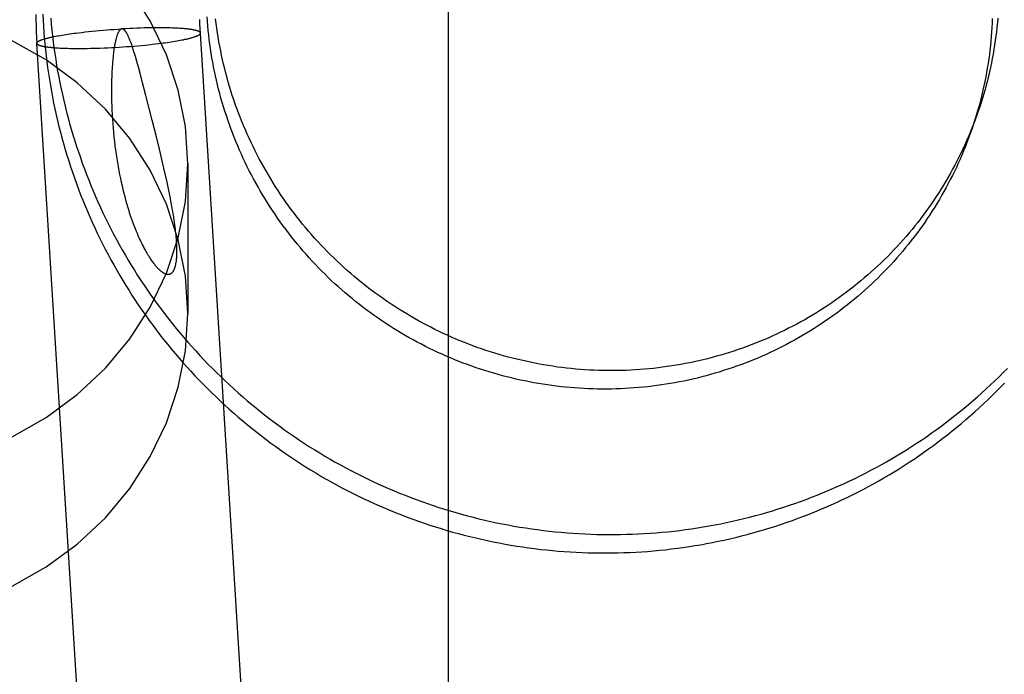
# Model space of a CAD drawing. Header units: inches. Extents: x 0 to 224, y 0 to 145.
# Tile 26 of 78: x 73.218 to 73.452, y 49.332 to 49.488. Entities that reach past the tile are written whole.
import ezdxf

# ---------------------------------------------------------------- set-up
doc = ezdxf.new("R2010")
doc.units = ezdxf.units.IN
doc.header["$LTSCALE"] = 12.302632
doc.header["$MEASUREMENT"] = 0
doc.linetypes.add('HIDDEN', pattern=[0.2, 0.1, -0.1])
doc.layers.add('DEFAULT_2', color=8, linetype='HIDDEN')

msp = doc.modelspace()

# ---------------------------------------------------------------- linework, layer by layer
at = {"layer": 'DEFAULT_2', "color": 8, "linetype": 'HIDDEN'}
for p, q in [((73.31969, 49.25389), (73.31969, 50.19358)), ((73.2258, 49.4842), (73.22618, 49.48427)), ((73.22618, 49.48427), (73.22656, 49.48435)), ((73.22656, 49.48435), (73.22697, 49.48442)), ((73.22697, 49.48442), (73.22738, 49.4845)), ((73.22738, 49.4845), (73.22781, 49.48457)), ((73.22781, 49.48457), (73.22825, 49.48464)), ((73.22825, 49.48464), (73.2287, 49.48471)), ((73.2287, 49.48471), (73.22917, 49.48478)), ((73.22917, 49.48478), (73.22964, 49.48485)), ((73.22964, 49.48485), (73.23013, 49.48492)), ((73.23013, 49.48492), (73.23063, 49.48499)), ((73.23063, 49.48499), (73.23114, 49.48505)), ((73.23114, 49.48505), (73.23165, 49.48512)), ((73.23165, 49.48512), (73.23245, 49.48521)), ((73.23245, 49.48521), (73.23326, 49.48531)), ((73.23326, 49.48531), (73.23409, 49.4854)), ((73.23409, 49.4854), (73.23493, 49.48548)), ((73.23493, 49.48548), (73.23579, 49.48556)), ((73.23579, 49.48556), (73.23666, 49.48564)), ((73.23666, 49.48564), (73.23753, 49.48572)), ((73.23753, 49.48572), (73.23842, 49.48579)), ((73.23842, 49.48579), (73.23931, 49.48586)), ((73.23931, 49.48586), (73.24021, 49.48592)), ((73.24021, 49.48592), (73.24111, 49.48598)), ((73.24111, 49.48598), (73.24201, 49.48603)), ((73.2429, 49.48608), (73.24201, 49.48603)), ((73.2438, 49.48612), (73.2429, 49.48608)), ((73.24469, 49.48616), (73.2438, 49.48612)), ((73.24557, 49.4862), (73.24469, 49.48616)), ((73.24644, 49.48623), (73.24557, 49.4862)), ((73.2473, 49.48625), (73.24644, 49.48623)), ((73.24815, 49.48627), (73.2473, 49.48625)), ((73.24898, 49.48628), (73.24815, 49.48627)), ((73.2498, 49.48629), (73.24898, 49.48628)), ((73.25059, 49.48629), (73.2498, 49.48629)), ((73.25111, 49.48629), (73.25059, 49.48629)), ((73.25163, 49.48629), (73.25111, 49.48629)), ((73.25213, 49.48629), (73.25163, 49.48629)), ((73.25262, 49.48628), (73.25213, 49.48629)), ((73.2531, 49.48627), (73.25262, 49.48628)), ((73.25357, 49.48626), (73.2531, 49.48627)), ((73.25403, 49.48624), (73.25357, 49.48626)), ((73.25447, 49.48622), (73.25403, 49.48624)), ((73.2549, 49.4862), (73.25447, 49.48622)), ((73.25532, 49.48618), (73.2549, 49.4862)), ((73.25573, 49.48616), (73.25532, 49.48618)), ((73.25612, 49.48613), (73.25573, 49.48616)), ((73.26067, 49.48495), (73.26069, 49.48505)), ((73.29376, 48.95339), (73.26069, 49.48505)), ((73.22178, 49.48273), (73.22176, 49.48263)), ((73.25484, 48.95097), (73.22176, 49.48263)), ((73.24134, 49.4817), (73.24224, 49.48176)), ((73.24224, 49.48176), (73.24313, 49.48182)), ((73.24313, 49.48182), (73.24403, 49.48188)), ((73.24403, 49.48188), (73.24491, 49.48196)), ((73.24491, 49.48196), (73.24579, 49.48203)), ((73.24579, 49.48203), (73.24666, 49.48211)), ((73.24666, 49.48211), (73.24752, 49.48219)), ((73.24752, 49.48219), (73.24836, 49.48228)), ((73.24836, 49.48228), (73.24919, 49.48237)), ((73.24919, 49.48237), (73.25, 49.48246)), ((73.25, 49.48246), (73.25079, 49.48256)), ((73.25079, 49.48256), (73.25131, 49.48262)), ((73.25131, 49.48262), (73.25182, 49.48269)), ((73.25182, 49.48269), (73.25232, 49.48275)), ((73.25232, 49.48275), (73.2528, 49.48282)), ((73.2528, 49.48282), (73.25328, 49.48289)), ((73.25328, 49.48289), (73.25374, 49.48296)), ((73.25374, 49.48296), (73.2542, 49.48303)), ((73.2542, 49.48303), (73.25464, 49.48311)), ((73.25464, 49.48311), (73.25507, 49.48318)), ((73.25507, 49.48318), (73.25548, 49.48325)), ((73.25548, 49.48325), (73.25588, 49.48333)), ((73.25588, 49.48333), (73.25627, 49.4834)), ((73.25627, 49.4834), (73.25664, 49.48347)), ((73.22613, 49.48155), (73.22652, 49.48153)), ((73.22652, 49.48153), (73.22692, 49.4815)), ((73.22692, 49.4815), (73.22733, 49.48148)), ((73.22733, 49.48148), (73.22776, 49.48146)), ((73.22776, 49.48146), (73.2282, 49.48144)), ((73.2282, 49.48144), (73.22865, 49.48143)), ((73.22865, 49.48143), (73.22911, 49.48141)), ((73.22911, 49.48141), (73.22959, 49.4814)), ((73.22959, 49.4814), (73.23007, 49.48139)), ((73.23007, 49.48139), (73.23057, 49.48139)), ((73.23057, 49.48139), (73.23107, 49.48138)), ((73.23107, 49.48138), (73.23159, 49.48138)), ((73.23159, 49.48138), (73.23212, 49.48138)), ((73.23212, 49.48138), (73.23292, 49.48138)), ((73.23292, 49.48138), (73.23374, 49.48139)), ((73.23374, 49.48139), (73.23458, 49.48141)), ((73.23458, 49.48141), (73.23515, 49.48142)), ((73.23515, 49.48142), (73.23601, 49.48145)), ((73.23601, 49.48145), (73.23688, 49.48148)), ((73.23688, 49.48148), (73.23776, 49.48151)), ((73.23776, 49.48151), (73.23865, 49.48155)), ((73.23865, 49.48155), (73.23954, 49.48159)), ((73.23954, 49.48159), (73.24044, 49.48164)), ((73.24044, 49.48164), (73.24134, 49.4817)), ((73.24522, 49.47946), (73.245, 49.4802)), ((73.24547, 49.47862), (73.24522, 49.47946)), ((73.24573, 49.4777), (73.24547, 49.47862)), ((73.24601, 49.47667), (73.24573, 49.4777)), ((73.24633, 49.47552), (73.24601, 49.47667)), ((73.24686, 49.4735), (73.24633, 49.47552)), ((73.24772, 49.47019), (73.24686, 49.4735)), ((73.24922, 49.4643), (73.24772, 49.47019)), ((73.25022, 49.46032), (73.24922, 49.4643)), ((73.25092, 49.45744), (73.25022, 49.46032)), ((73.25158, 49.45468), (73.25092, 49.45744)), ((73.252, 49.45292), (73.25158, 49.45468)), ((73.25769, 49.4539), (73.25769, 49.41833)), ((73.25239, 49.45121), (73.252, 49.45292)), ((73.25275, 49.44956), (73.25239, 49.45121)), ((73.25308, 49.44799), (73.25275, 49.44956))]:
    msp.add_line(p, q, dxfattribs=at)
for points in [[(73.25769, 49.4539), (73.25711, 49.4628), (73.25543, 49.47144), (73.25262, 49.47989), (73.24876, 49.48796), (73.24388, 49.49554), (73.23808, 49.50251), (73.23141, 49.50876), (73.224, 49.51422), (73.21594, 49.5188)], [(73.22153, 49.48949), (73.22154, 49.48811), (73.22158, 49.48673), (73.22163, 49.48535), (73.22169, 49.48397), (73.22176, 49.48263)], [(73.2232, 49.48955), (73.22327, 49.48813), (73.22335, 49.48671), (73.22344, 49.48529), (73.22356, 49.48387), (73.22368, 49.48246), (73.22382, 49.48104), (73.22398, 49.47963), (73.22415, 49.47822), (73.22434, 49.47681), (73.22454, 49.4754), (73.22476, 49.474), (73.22499, 49.47259), (73.22523, 49.47119), (73.2255, 49.46979), (73.22577, 49.4684), (73.22606, 49.46701), (73.22637, 49.46562), (73.22669, 49.46423), (73.22703, 49.46285), (73.22738, 49.46147), (73.22774, 49.4601), (73.22812, 49.45873), (73.22852, 49.45736), (73.22893, 49.456), (73.22935, 49.45464), (73.22979, 49.45329), (73.23024, 49.45194), (73.23071, 49.45059), (73.23119, 49.44926), (73.23168, 49.44792), (73.23219, 49.44659), (73.23272, 49.44527), (73.23325, 49.44395), (73.2338, 49.44264), (73.23437, 49.44134), (73.23495, 49.44004), (73.23554, 49.43874), (73.23615, 49.43746), (73.23677, 49.43618), (73.23741, 49.4349), (73.23805, 49.43363), (73.23872, 49.43237), (73.23939, 49.43112), (73.24008, 49.42987), (73.24078, 49.42864), (73.2415, 49.4274), (73.24222, 49.42618), (73.24296, 49.42497), (73.24372, 49.42376), (73.24448, 49.42256), (73.24526, 49.42137), (73.24606, 49.42018), (73.24686, 49.41901), (73.24768, 49.41784), (73.24851, 49.41669), (73.24935, 49.41554), (73.2502, 49.4144), (73.25107, 49.41327), (73.25194, 49.41215), (73.25283, 49.41103), (73.25374, 49.40993), (73.25465, 49.40884), (73.25557, 49.40776), (73.25651, 49.40668), (73.25746, 49.40562), (73.25842, 49.40457), (73.25939, 49.40352), (73.26037, 49.40249), (73.26136, 49.40147), (73.26236, 49.40046), (73.26337, 49.39946), (73.2644, 49.39847), (73.26543, 49.39749), (73.26648, 49.39652), (73.26753, 49.39557), (73.2686, 49.39462), (73.26967, 49.39369), (73.27076, 49.39277), (73.27185, 49.39185), (73.27296, 49.39096), (73.27407, 49.39007), (73.27519, 49.38919), (73.27633, 49.38833), (73.27747, 49.38748), (73.27862, 49.38664), (73.27978, 49.38581), (73.28094, 49.385), (73.28212, 49.3842), (73.28331, 49.38341), (73.2845, 49.38263), (73.2857, 49.38186), (73.28691, 49.38111), (73.28813, 49.38038), (73.28935, 49.37965), (73.29058, 49.37894), (73.29182, 49.37824), (73.29307, 49.37755), (73.29432, 49.37688), (73.29559, 49.37622), (73.29685, 49.37558), (73.29813, 49.37494), (73.29941, 49.37432), (73.3007, 49.37372), (73.30199, 49.37313), (73.30329, 49.37255), (73.3046, 49.37199), (73.30591, 49.37144), (73.30723, 49.3709), (73.30855, 49.37038), (73.30988, 49.36987), (73.31122, 49.36938), (73.31256, 49.3689), (73.3139, 49.36844), (73.31525, 49.36799), (73.3166, 49.36755), (73.31796, 49.36713), (73.31932, 49.36672), (73.32069, 49.36633), (73.32206, 49.36595), (73.32343, 49.36559), (73.32481, 49.36524), (73.32619, 49.36491), (73.32758, 49.36459), (73.32897, 49.36428), (73.33036, 49.36399), (73.33175, 49.36372), (73.33315, 49.36346), (73.33455, 49.36321), (73.33595, 49.36298), (73.33735, 49.36277), (73.33876, 49.36257), (73.34017, 49.36238), (73.34158, 49.36221), (73.34299, 49.36206), (73.3444, 49.36192), (73.34581, 49.36179), (73.34723, 49.36168), (73.34864, 49.36159), (73.35006, 49.36151), (73.35148, 49.36145), (73.3529, 49.3614), (73.35431, 49.36136), (73.35573, 49.36134), (73.35715, 49.36134), (73.35857, 49.36135), (73.35999, 49.36138), (73.3614, 49.36142), (73.36282, 49.36147), (73.36424, 49.36155), (73.36565, 49.36163), (73.36706, 49.36173), (73.36848, 49.36185), (73.36989, 49.36198), (73.3713, 49.36213), (73.3727, 49.36229), (73.37411, 49.36247), (73.37551, 49.36266), (73.37691, 49.36287), (73.37831, 49.36309), (73.37971, 49.36332), (73.3811, 49.36358), (73.38249, 49.36384), (73.38388, 49.36412)], [(73.27282, 49.4513), (73.27232, 49.45228), (73.27183, 49.45325), (73.27135, 49.45424), (73.27089, 49.45523), (73.27043, 49.45622), (73.26999, 49.45722), (73.26956, 49.45823), (73.26914, 49.45924), (73.26873, 49.46025), (73.26833, 49.46127), (73.26794, 49.4623), (73.26757, 49.46332), (73.26721, 49.46436), (73.26686, 49.46539), (73.26652, 49.46643), (73.2662, 49.46748), (73.26588, 49.46852), (73.26558, 49.46958), (73.26529, 49.47063), (73.26502, 49.47169), (73.26475, 49.47275), (73.2645, 49.47381), (73.26426, 49.47488), (73.26403, 49.47595), (73.26382, 49.47702), (73.26362, 49.4781), (73.26343, 49.47918), (73.26325, 49.48025), (73.26309, 49.48133), (73.26293, 49.48242), (73.26279, 49.4835), (73.26267, 49.48459), (73.26255, 49.48568), (73.26245, 49.48676), (73.26236, 49.48785), (73.26228, 49.48894)], [(73.2251, 49.48861), (73.22522, 49.48719), (73.22536, 49.48578), (73.22551, 49.48437), (73.22567, 49.48297), (73.22586, 49.48156), (73.22605, 49.48016), (73.22627, 49.47876), (73.22649, 49.47736), (73.22673, 49.47596), (73.22699, 49.47456), (73.22726, 49.47317), (73.22755, 49.47178), (73.22785, 49.4704), (73.22817, 49.46902), (73.2285, 49.46764), (73.22884, 49.46626), (73.2292, 49.46489), (73.22958, 49.46352), (73.22997, 49.46216), (73.23037, 49.4608), (73.23079, 49.45944), (73.23122, 49.45809), (73.23167, 49.45675), (73.23213, 49.45541), (73.2326, 49.45407), (73.23309, 49.45274), (73.23359, 49.45141), (73.23411, 49.45009), (73.23464, 49.44877), (73.23519, 49.44747), (73.23575, 49.44616), (73.23632, 49.44486), (73.23691, 49.44357), (73.23751, 49.44229), (73.23812, 49.44101), (73.23875, 49.43973), (73.23939, 49.43847), (73.24005, 49.43721), (73.24072, 49.43596), (73.2414, 49.43471), (73.24209, 49.43348), (73.2428, 49.43224), (73.24352, 49.43102), (73.24425, 49.42981), (73.245, 49.4286), (73.24576, 49.4274), (73.24653, 49.42621), (73.24732, 49.42503), (73.24811, 49.42385), (73.24892, 49.42269), (73.24975, 49.42153), (73.25058, 49.42038), (73.25143, 49.41924), (73.25228, 49.41811), (73.25315, 49.41699), (73.25404, 49.41588), (73.25493, 49.41477), (73.25584, 49.41368), (73.25675, 49.4126), (73.25768, 49.41152), (73.25862, 49.41046), (73.25957, 49.4094), (73.26054, 49.40836), (73.26151, 49.40733), (73.26249, 49.4063), (73.26349, 49.40529), (73.26449, 49.40429), (73.26551, 49.4033), (73.26654, 49.40232), (73.26757, 49.40135), (73.26862, 49.40039), (73.26968, 49.39944), (73.27075, 49.3985), (73.27182, 49.39758), (73.27291, 49.39666), (73.27401, 49.39576), (73.27511, 49.39487), (73.27623, 49.39399), (73.27735, 49.39313), (73.27849, 49.39227), (73.27963, 49.39143), (73.28078, 49.3906), (73.28194, 49.38978), (73.28311, 49.38898), (73.28429, 49.38818), (73.28547, 49.3874), (73.28667, 49.38663), (73.28787, 49.38588), (73.28908, 49.38514), (73.29029, 49.38441), (73.29152, 49.38369), (73.29275, 49.38298), (73.29399, 49.38229), (73.29524, 49.38162), (73.29649, 49.38095), (73.29775, 49.3803), (73.29902, 49.37966), (73.30029, 49.37904), (73.30158, 49.37843), (73.30286, 49.37783), (73.30416, 49.37725), (73.30546, 49.37668), (73.30676, 49.37613), (73.30807, 49.37558), (73.30939, 49.37506), (73.31071, 49.37454), (73.31204, 49.37404), (73.31337, 49.37356), (73.31471, 49.37309), (73.31605, 49.37263), (73.3174, 49.37219), (73.31875, 49.37176), (73.3201, 49.37134), (73.32146, 49.37094), (73.32283, 49.37056), (73.3242, 49.37019), (73.32557, 49.36983), (73.32694, 49.36949), (73.32832, 49.36916), (73.3297, 49.36885), (73.33109, 49.36855), (73.33248, 49.36827), (73.33387, 49.368), (73.33526, 49.36775), (73.33666, 49.36751), (73.33806, 49.36729), (73.33946, 49.36708), (73.34086, 49.36689), (73.34226, 49.36671), (73.34367, 49.36654), (73.34508, 49.36639), (73.34649, 49.36626), (73.3479, 49.36614), (73.34931, 49.36604), (73.35072, 49.36595), (73.35213, 49.36587), (73.35355, 49.36581), (73.35496, 49.36577), (73.35637, 49.36574), (73.35779, 49.36573), (73.3592, 49.36573), (73.36061, 49.36574), (73.36203, 49.36578), (73.36344, 49.36582), (73.36485, 49.36588), (73.36626, 49.36596), (73.36767, 49.36605), (73.36908, 49.36616), (73.37049, 49.36628), (73.3719, 49.36641), (73.3733, 49.36656), (73.3747, 49.36673), (73.3761, 49.36691), (73.3775, 49.36711), (73.3789, 49.36732), (73.38029, 49.36754), (73.38168, 49.36778), (73.38307, 49.36804), (73.38446, 49.36831), (73.38584, 49.36859), (73.38722, 49.36889), (73.38859, 49.36921), (73.38996, 49.36953), (73.39133, 49.36988), (73.39269, 49.37023), (73.39405, 49.37061), (73.39541, 49.37099), (73.39676, 49.37139), (73.39811, 49.37181), (73.39945, 49.37224), (73.40079, 49.37268), (73.40212, 49.37314), (73.40345, 49.37361), (73.40477, 49.3741), (73.40608, 49.3746), (73.4074, 49.37511), (73.4087, 49.37564), (73.41, 49.37618), (73.41129, 49.37674), (73.41258, 49.37731), (73.41386, 49.37789), (73.41513, 49.37849), (73.4164, 49.3791), (73.41766, 49.37972), (73.41892, 49.38036), (73.42016, 49.38101), (73.4214, 49.38167), (73.42264, 49.38235), (73.42386, 49.38304), (73.42508, 49.38374), (73.42629, 49.38445), (73.42749, 49.38518), (73.42868, 49.38592), (73.42987, 49.38668), (73.43105, 49.38744), (73.43222, 49.38822), (73.43338, 49.38901)], [(73.26069, 49.48505), (73.26063, 49.4861), (73.26058, 49.48718), (73.26055, 49.48826)], [(73.27419, 49.45608), (73.27369, 49.45705), (73.27321, 49.45804), (73.27273, 49.45903), (73.27227, 49.46002), (73.27182, 49.46102), (73.27138, 49.46202), (73.27095, 49.46303), (73.27053, 49.46404), (73.27013, 49.46506), (73.26974, 49.46609), (73.26936, 49.46711), (73.26899, 49.46815), (73.26863, 49.46918), (73.26828, 49.47022), (73.26795, 49.47127), (73.26763, 49.47231), (73.26732, 49.47337), (73.26703, 49.47442), (73.26674, 49.47548), (73.26647, 49.47654), (73.26621, 49.47761), (73.26596, 49.47867), (73.26573, 49.47974), (73.26551, 49.48082), (73.2653, 49.48189), (73.2651, 49.48297), (73.26492, 49.48405), (73.26474, 49.48513), (73.26458, 49.48622), (73.26444, 49.4873), (73.2643, 49.48839)], [(73.44906, 49.48851), (73.44902, 49.48744), (73.44896, 49.48636), (73.44889, 49.48528), (73.44881, 49.48421), (73.44871, 49.48313), (73.4486, 49.48206), (73.44848, 49.48099), (73.44835, 49.47992), (73.4482, 49.47885), (73.44804, 49.47778), (73.44787, 49.47672), (73.44769, 49.47565), (73.44749, 49.47459), (73.44728, 49.47354), (73.44706, 49.47248), (73.44683, 49.47143), (73.44658, 49.47038), (73.44632, 49.46933), (73.44605, 49.46829), (73.44576, 49.46725), (73.44547, 49.46621), (73.44516, 49.46518), (73.44484, 49.46415), (73.4445, 49.46313), (73.44416, 49.46211), (73.44381, 49.46111)], [(73.45038, 49.48859), (73.45028, 49.48752), (73.45017, 49.48645), (73.45005, 49.48537), (73.44992, 49.4843), (73.44977, 49.48324), (73.44961, 49.48217), (73.44944, 49.4811), (73.44926, 49.48004), (73.44906, 49.47898), (73.44885, 49.47792), (73.44863, 49.47687), (73.44839, 49.47582), (73.44815, 49.47477), (73.44789, 49.47372), (73.44762, 49.47268), (73.44733, 49.47164), (73.44704, 49.4706), (73.44673, 49.46957), (73.44641, 49.46854), (73.44607, 49.46751), (73.44573, 49.46649), (73.44538, 49.46549)], [(73.22178, 49.48273), (73.22179, 49.48276), (73.22181, 49.4828), (73.22183, 49.48283), (73.22186, 49.48287), (73.22189, 49.4829), (73.22193, 49.48294), (73.22197, 49.48297), (73.22202, 49.48301), (73.22207, 49.48304), (73.22213, 49.48308), (73.22219, 49.48311), (73.22225, 49.48315), (73.22232, 49.48319), (73.22239, 49.48322), (73.22247, 49.48326), (73.22255, 49.4833), (73.22264, 49.48333), (73.22273, 49.48337), (73.22283, 49.48341), (73.22293, 49.48345), (73.22303, 49.48348), (73.22314, 49.48352), (73.22326, 49.48356), (73.22337, 49.4836), (73.22349, 49.48363), (73.22362, 49.48367), (73.22375, 49.48371), (73.22388, 49.48375), (73.22402, 49.48378), (73.22416, 49.48382), (73.22431, 49.48386), (73.22446, 49.4839), (73.22462, 49.48394), (73.22477, 49.48397), (73.22494, 49.48401), (73.2251, 49.48405), (73.22527, 49.48409), (73.22545, 49.48412), (73.22562, 49.48416), (73.2258, 49.4842)], [(73.24201, 49.48603), (73.24199, 49.48603), (73.24197, 49.48603), (73.24195, 49.48602), (73.24193, 49.48602), (73.24191, 49.48602), (73.24189, 49.48601), (73.24187, 49.486), (73.24185, 49.486), (73.24183, 49.48599), (73.24181, 49.48598), (73.24179, 49.48597), (73.24176, 49.48596), (73.24174, 49.48595), (73.24172, 49.48593), (73.2417, 49.48592), (73.24167, 49.4859), (73.24165, 49.48588), (73.24163, 49.48587), (73.2416, 49.48584), (73.24158, 49.48582), (73.24155, 49.4858), (73.24152, 49.48577), (73.2415, 49.48574), (73.24147, 49.4857), (73.24144, 49.48567), (73.24141, 49.48563), (73.24138, 49.48559), (73.24134, 49.48554), (73.24131, 49.48549), (73.24128, 49.48544), (73.24125, 49.48538), (73.24121, 49.48532), (73.24118, 49.48525), (73.24114, 49.48518), (73.24111, 49.48511), (73.24107, 49.48503), (73.24103, 49.48494), (73.24099, 49.48485), (73.24095, 49.48476), (73.24092, 49.48465), (73.24088, 49.48454), (73.24083, 49.48442), (73.24079, 49.4843), (73.24075, 49.48416), (73.24071, 49.48402), (73.24066, 49.48386), (73.24062, 49.4837), (73.24058, 49.48353), (73.24053, 49.48336), (73.24049, 49.48317), (73.24045, 49.48297), (73.2404, 49.48276), (73.24036, 49.48254), (73.24031, 49.4823), (73.24027, 49.48205), (73.24022, 49.48178), (73.24018, 49.4815), (73.24013, 49.48121), (73.24008, 49.48089), (73.24004, 49.48056), (73.23999, 49.48021), (73.23995, 49.47983), (73.23991, 49.47944), (73.23986, 49.47901), (73.23982, 49.47856), (73.23978, 49.47809), (73.23974, 49.47759), (73.2397, 49.47707), (73.23967, 49.47652), (73.23964, 49.47594), (73.23961, 49.47532), (73.23958, 49.47467), (73.23956, 49.47397), (73.23954, 49.47322), (73.23953, 49.47242), (73.23953, 49.47158), (73.23953, 49.47069), (73.23954, 49.46975), (73.23956, 49.46876), (73.2396, 49.46774), (73.23964, 49.4667), (73.23969, 49.46563), (73.23976, 49.46456), (73.23983, 49.46349), (73.23992, 49.46242), (73.24002, 49.46136), (73.24012, 49.46031), (73.24024, 49.45927), (73.24036, 49.45824), (73.24049, 49.45721), (73.24064, 49.4562), (73.24079, 49.45521), (73.24094, 49.45423), (73.24111, 49.45326), (73.24128, 49.4523), (73.24146, 49.45137), (73.24165, 49.45045), (73.24185, 49.44955), (73.24204, 49.44866), (73.24225, 49.4478), (73.24246, 49.44696), (73.24267, 49.44613), (73.24289, 49.44533), (73.24311, 49.44455), (73.24333, 49.4438), (73.24355, 49.44306), (73.24378, 49.44235), (73.24401, 49.44165), (73.24424, 49.44098), (73.24447, 49.44033), (73.2447, 49.4397), (73.24493, 49.4391)], [(73.245, 49.4802), (73.24489, 49.48054), (73.24479, 49.48086), (73.2447, 49.48116), (73.2446, 49.48145), (73.24452, 49.48172), (73.24443, 49.48197), (73.24435, 49.48221), (73.24427, 49.48244), (73.24419, 49.48265), (73.24412, 49.48285), (73.24405, 49.48304), (73.24398, 49.48322), (73.24391, 49.48339), (73.24384, 49.48356), (73.24378, 49.48371), (73.24372, 49.48386), (73.24365, 49.48401), (73.24359, 49.48414), (73.24353, 49.48427), (73.24348, 49.4844), (73.24342, 49.48451), (73.24336, 49.48462), (73.24331, 49.48473), (73.24326, 49.48483), (73.24321, 49.48492), (73.24316, 49.485), (73.24311, 49.48509), (73.24306, 49.48516), (73.24302, 49.48524), (73.24297, 49.4853), (73.24293, 49.48537), (73.24289, 49.48542), (73.24285, 49.48548), (73.24281, 49.48553), (73.24277, 49.48558), (73.24273, 49.48562), (73.24269, 49.48566), (73.24266, 49.4857), (73.24262, 49.48574), (73.24259, 49.48577), (73.24256, 49.4858), (73.24252, 49.48582), (73.24249, 49.48585), (73.24246, 49.48587), (73.24244, 49.48589), (73.24241, 49.48591), (73.24238, 49.48593), (73.24236, 49.48594), (73.24233, 49.48595), (73.24231, 49.48597), (73.24228, 49.48598), (73.24226, 49.48599), (73.24224, 49.486), (73.24221, 49.486), (73.24219, 49.48601), (73.24217, 49.48602), (73.24215, 49.48602), (73.24213, 49.48602), (73.24211, 49.48603), (73.24209, 49.48603), (73.24207, 49.48603), (73.24205, 49.48603), (73.24203, 49.48603), (73.24201, 49.48603)], [(73.26069, 49.48505), (73.26068, 49.48508), (73.26067, 49.48511), (73.26066, 49.48514), (73.26064, 49.48518), (73.26062, 49.48521), (73.26059, 49.48524), (73.26056, 49.48527), (73.26052, 49.4853), (73.26048, 49.48533), (73.26044, 49.48536), (73.26039, 49.48539), (73.26033, 49.48542), (73.26027, 49.48545), (73.26021, 49.48548), (73.26014, 49.4855), (73.26007, 49.48553), (73.25999, 49.48556), (73.25991, 49.48559), (73.25983, 49.48561), (73.25973, 49.48564), (73.25964, 49.48566), (73.25954, 49.48569), (73.25944, 49.48571), (73.25933, 49.48574), (73.25922, 49.48576), (73.2591, 49.48578), (73.25898, 49.48581), (73.25886, 49.48583), (73.25873, 49.48585), (73.25859, 49.48587), (73.25846, 49.48589), (73.25832, 49.48591), (73.25817, 49.48593), (73.25802, 49.48595), (73.25787, 49.48597), (73.25771, 49.48599), (73.25755, 49.48601), (73.25738, 49.48603), (73.25721, 49.48604), (73.25704, 49.48606), (73.25687, 49.48608), (73.25669, 49.48609), (73.2565, 49.48611), (73.25612, 49.48613)], [(73.25664, 49.48347), (73.25682, 49.48351), (73.257, 49.48355), (73.25717, 49.48359), (73.25734, 49.48362), (73.25751, 49.48366), (73.25767, 49.4837), (73.25783, 49.48374), (73.25798, 49.48378), (73.25814, 49.48381), (73.25828, 49.48385), (73.25842, 49.48389), (73.25856, 49.48393), (73.2587, 49.48397), (73.25883, 49.484), (73.25895, 49.48404), (73.25907, 49.48408), (73.25919, 49.48412), (73.2593, 49.48415), (73.25941, 49.48419), (73.25952, 49.48423), (73.25962, 49.48427), (73.25971, 49.4843), (73.2598, 49.48434), (73.25989, 49.48438), (73.25997, 49.48441), (73.26005, 49.48445), (73.26013, 49.48449), (73.26019, 49.48452), (73.26026, 49.48456), (73.26032, 49.4846), (73.26038, 49.48463), (73.26043, 49.48467), (73.26047, 49.4847), (73.26051, 49.48474), (73.26055, 49.48477), (73.26058, 49.48481), (73.26061, 49.48484), (73.26064, 49.48488), (73.26066, 49.48491), (73.26067, 49.48495)], [(73.25769, 49.41833), (73.25711, 49.42723), (73.25543, 49.43587), (73.25262, 49.44432), (73.24876, 49.45239), (73.24388, 49.45997), (73.23808, 49.46694), (73.23141, 49.47319), (73.224, 49.47865), (73.21594, 49.48323)], [(73.22176, 49.48263), (73.22176, 49.4826), (73.22177, 49.48256), (73.22179, 49.48253), (73.2218, 49.4825), (73.22183, 49.48247), (73.22185, 49.48244), (73.22189, 49.4824), (73.22192, 49.48237), (73.22196, 49.48234), (73.22201, 49.48231), (73.22206, 49.48228), (73.22211, 49.48226), (73.22217, 49.48223), (73.22224, 49.4822), (73.2223, 49.48217), (73.22238, 49.48214), (73.22245, 49.48212), (73.22253, 49.48209), (73.22262, 49.48206), (73.22271, 49.48204), (73.22281, 49.48201), (73.2229, 49.48199), (73.22301, 49.48196), (73.22312, 49.48194), (73.22323, 49.48191), (73.22334, 49.48189), (73.22346, 49.48187), (73.22359, 49.48184), (73.22372, 49.48182), (73.22385, 49.4818), (73.22399, 49.48178), (73.22413, 49.48176), (73.22428, 49.48174), (73.22443, 49.48172), (73.22458, 49.4817), (73.22474, 49.48168), (73.2249, 49.48166), (73.22506, 49.48165), (73.22523, 49.48163), (73.2254, 49.48161), (73.22558, 49.4816), (73.22576, 49.48158), (73.22613, 49.48155)], [(73.44538, 49.46549), (73.44498, 49.46441), (73.4446, 49.4634), (73.44421, 49.4624), (73.4438, 49.4614), (73.44338, 49.4604), (73.44295, 49.45941), (73.44251, 49.45843), (73.44206, 49.45745), (73.44159, 49.45647), (73.44112, 49.4555), (73.44063, 49.45454), (73.44013, 49.45358), (73.43962, 49.45263), (73.4391, 49.45169), (73.43856, 49.45075), (73.43802, 49.44982), (73.43746, 49.44889), (73.4369, 49.44797), (73.43632, 49.44706), (73.43573, 49.44615), (73.43513, 49.44525), (73.43452, 49.44436), (73.4339, 49.44348), (73.43327, 49.4426), (73.43263, 49.44173), (73.43198, 49.44087), (73.43132, 49.44001), (73.43065, 49.43917), (73.42997, 49.43833), (73.42928, 49.4375), (73.42857, 49.43667), (73.42786, 49.43586), (73.42714, 49.43506), (73.42641, 49.43426), (73.42567, 49.43347), (73.42492, 49.43269), (73.42417, 49.43192), (73.4234, 49.43116), (73.42262, 49.4304), (73.42184, 49.42966), (73.42104, 49.42893), (73.42024, 49.4282), (73.41943, 49.42748), (73.41861, 49.42678), (73.41778, 49.42608), (73.41694, 49.42539), (73.4161, 49.42472), (73.41525, 49.42405), (73.41439, 49.42339), (73.41352, 49.42275), (73.41264, 49.42211), (73.41176, 49.42148), (73.41087, 49.42087), (73.40997, 49.42026), (73.40906, 49.41967), (73.40815, 49.41908), (73.40723, 49.41851), (73.40631, 49.41795), (73.40537, 49.41739), (73.40443, 49.41685), (73.40349, 49.41632), (73.40254, 49.4158), (73.40158, 49.4153), (73.40061, 49.4148), (73.39964, 49.41431), (73.39867, 49.41384), (73.39769, 49.41338), (73.3967, 49.41293), (73.39571, 49.41249), (73.39471, 49.41206), (73.39371, 49.41164), (73.3927, 49.41124), (73.39169, 49.41084), (73.39067, 49.41046), (73.38965, 49.41009), (73.38862, 49.40974), (73.38759, 49.40939), (73.38656, 49.40906), (73.38552, 49.40874), (73.38448, 49.40843), (73.38343, 49.40813), (73.38238, 49.40785), (73.38133, 49.40757), (73.38027, 49.40731), (73.37921, 49.40706), (73.37815, 49.40683), (73.37709, 49.40661), (73.37602, 49.4064), (73.37495, 49.4062), (73.37387, 49.40601), (73.3728, 49.40584), (73.37172, 49.40568), (73.37064, 49.40553), (73.36956, 49.40539), (73.36848, 49.40527), (73.3674, 49.40516), (73.36631, 49.40506), (73.36523, 49.40497), (73.36414, 49.4049), (73.36305, 49.40484), (73.36196, 49.40479), (73.36087, 49.40476), (73.35978, 49.40474), (73.35869, 49.40473), (73.3576, 49.40473), (73.35651, 49.40474), (73.35542, 49.40477), (73.35433, 49.40481), (73.35324, 49.40487), (73.35215, 49.40493), (73.35106, 49.40501), (73.34997, 49.4051), (73.34888, 49.40521), (73.3478, 49.40532), (73.34671, 49.40545), (73.34563, 49.40559), (73.34455, 49.40575), (73.34347, 49.40591), (73.34239, 49.40609), (73.34132, 49.40629), (73.34024, 49.40649), (73.33917, 49.40671), (73.3381, 49.40694), (73.33704, 49.40718), (73.33597, 49.40743), (73.33491, 49.4077), (73.33386, 49.40797), (73.3328, 49.40826), (73.33175, 49.40857), (73.3307, 49.40888), (73.32966, 49.40921), (73.32862, 49.40955), (73.32758, 49.4099), (73.32655, 49.41026), (73.32552, 49.41064), (73.3245, 49.41102), (73.32348, 49.41142), (73.32246, 49.41183), (73.32145, 49.41225), (73.32045, 49.41269), (73.31945, 49.41313), (73.31845, 49.41359), (73.31746, 49.41406), (73.31648, 49.41454), (73.3155, 49.41503), (73.31453, 49.41553), (73.31356, 49.41604), (73.3126, 49.41657), (73.31164, 49.4171), (73.31069, 49.41765), (73.30975, 49.41821), (73.30881, 49.41878), (73.30788, 49.41936), (73.30696, 49.41995), (73.30605, 49.42055), (73.30514, 49.42116), (73.30423, 49.42178), (73.30334, 49.42241), (73.30245, 49.42306), (73.30157, 49.42371), (73.3007, 49.42437), (73.29983, 49.42504), (73.29897, 49.42573), (73.29813, 49.42642), (73.29728, 49.42712), (73.29645, 49.42783), (73.29563, 49.42856), (73.29481, 49.42929), (73.294, 49.43003), (73.2932, 49.43078), (73.29241, 49.43154), (73.29163, 49.4323), (73.29085, 49.43308), (73.29009, 49.43387), (73.28933, 49.43466), (73.28859, 49.43547), (73.28785, 49.43628), (73.28712, 49.4371), (73.28641, 49.43793), (73.2857, 49.43876), (73.285, 49.43961), (73.28431, 49.44046), (73.28363, 49.44132), (73.28296, 49.44219), (73.28231, 49.44307), (73.28166, 49.44395), (73.28102, 49.44484), (73.28039, 49.44574), (73.27977, 49.44665), (73.27917, 49.44756), (73.27857, 49.44848), (73.27799, 49.44941), (73.27741, 49.45034), (73.27685, 49.45128), (73.27629, 49.45223), (73.27575, 49.45318), (73.27522, 49.45414), (73.2747, 49.45511), (73.27419, 49.45608)], [(73.44381, 49.46111), (73.44342, 49.46003), (73.44303, 49.45902), (73.44264, 49.45802), (73.44223, 49.45702), (73.44182, 49.45603), (73.44139, 49.45504), (73.44095, 49.45406), (73.4405, 49.45308), (73.44003, 49.45211), (73.43956, 49.45114), (73.43907, 49.45018), (73.43857, 49.44922), (73.43806, 49.44827), (73.43754, 49.44733), (73.43701, 49.44639), (73.43647, 49.44546), (73.43591, 49.44454), (73.43535, 49.44362), (73.43477, 49.44271), (73.43419, 49.4418), (73.43359, 49.4409), (73.43298, 49.44001), (73.43236, 49.43913), (73.43174, 49.43826), (73.4311, 49.43739), (73.43045, 49.43653), (73.42979, 49.43567), (73.42912, 49.43483), (73.42844, 49.43399), (73.42775, 49.43316), (73.42705, 49.43234), (73.42634, 49.43153), (73.42562, 49.43072), (73.42489, 49.42993), (73.42416, 49.42914), (73.42341, 49.42836), (73.42265, 49.42759), (73.42189, 49.42683), (73.42111, 49.42608), (73.42033, 49.42533), (73.41954, 49.4246), (73.41874, 49.42387), (73.41793, 49.42316), (73.41711, 49.42245), (73.41629, 49.42176), (73.41545, 49.42107), (73.41461, 49.42039), (73.41376, 49.41973), (73.4129, 49.41907), (73.41204, 49.41842), (73.41116, 49.41779), (73.41028, 49.41716), (73.40939, 49.41655), (73.4085, 49.41594), (73.4076, 49.41535), (73.40669, 49.41476), (73.40577, 49.41419), (73.40485, 49.41362), (73.40392, 49.41307), (73.40298, 49.41253), (73.40204, 49.412), (73.40109, 49.41148), (73.40013, 49.41097), (73.39917, 49.41048), (73.3982, 49.40999), (73.39723, 49.40951), (73.39625, 49.40905), (73.39526, 49.4086), (73.39428, 49.40816), (73.39328, 49.40773), (73.39228, 49.40731), (73.39128, 49.40691), (73.39027, 49.40651), (73.38925, 49.40613), (73.38823, 49.40576), (73.38721, 49.4054), (73.38618, 49.40506), (73.38515, 49.40472), (73.38411, 49.4044), (73.38307, 49.40409), (73.38203, 49.40379), (73.38098, 49.4035), (73.37993, 49.40323), (73.37888, 49.40297), (73.37782, 49.40272), (73.37676, 49.40248), (73.3757, 49.40226), (73.37464, 49.40204), (73.37357, 49.40184), (73.3725, 49.40166), (73.37143, 49.40148), (73.37035, 49.40132), (73.36928, 49.40117), (73.3682, 49.40103), (73.36712, 49.4009), (73.36604, 49.40079), (73.36495, 49.40069), (73.36387, 49.4006), (73.36279, 49.40053), (73.3617, 49.40046), (73.36061, 49.40041), (73.35952, 49.40038), (73.35844, 49.40035), (73.35735, 49.40034), (73.35626, 49.40034), (73.35517, 49.40035), (73.35408, 49.40038), (73.35299, 49.40042), (73.35191, 49.40047), (73.35082, 49.40053), (73.34973, 49.40061), (73.34865, 49.40069), (73.34756, 49.40079), (73.34648, 49.40091), (73.3454, 49.40103), (73.34431, 49.40117), (73.34323, 49.40132), (73.34216, 49.40149), (73.34108, 49.40166), (73.34001, 49.40185), (73.33893, 49.40205), (73.33786, 49.40227), (73.3368, 49.40249), (73.33573, 49.40273), (73.33467, 49.40298), (73.33361, 49.40324), (73.33255, 49.40352), (73.3315, 49.4038), (73.33045, 49.4041), (73.32941, 49.40441), (73.32836, 49.40473), (73.32732, 49.40507), (73.32629, 49.40542), (73.32526, 49.40578), (73.32423, 49.40615), (73.32321, 49.40653), (73.32219, 49.40692), (73.32117, 49.40733), (73.32017, 49.40775), (73.31916, 49.40818), (73.31816, 49.40862), (73.31717, 49.40907), (73.31618, 49.40954), (73.31519, 49.41001), (73.31421, 49.4105), (73.31324, 49.411), (73.31227, 49.4115), (73.31131, 49.41203), (73.31036, 49.41256), (73.30941, 49.4131), (73.30847, 49.41365), (73.30753, 49.41422), (73.3066, 49.41479), (73.30568, 49.41538), (73.30476, 49.41597), (73.30385, 49.41658), (73.30295, 49.4172), (73.30205, 49.41783), (73.30116, 49.41846), (73.30028, 49.41911), (73.29941, 49.41977), (73.29854, 49.42044), (73.29768, 49.42112), (73.29683, 49.4218), (73.29599, 49.4225), (73.29516, 49.42321), (73.29433, 49.42393), (73.29351, 49.42465), (73.2927, 49.42539), (73.2919, 49.42613), (73.29111, 49.42689), (73.29033, 49.42765), (73.28955, 49.42842), (73.28879, 49.42921), (73.28803, 49.43), (73.28728, 49.43079), (73.28654, 49.4316), (73.28581, 49.43242), (73.28509, 49.43324), (73.28438, 49.43407), (73.28368, 49.43491), (73.28299, 49.43576), (73.28231, 49.43662), (73.28164, 49.43748), (73.28098, 49.43836), (73.28033, 49.43924), (73.27969, 49.44012), (73.27906, 49.44102), (73.27844, 49.44192), (73.27783, 49.44283), (73.27723, 49.44374), (73.27664, 49.44467), (73.27606, 49.44559), (73.27549, 49.44653), (73.27494, 49.44747), (73.27439, 49.44842), (73.27386, 49.44938), (73.27334, 49.45034), (73.27282, 49.4513)], [(73.21594, 49.38901), (73.224, 49.39358), (73.23141, 49.39904), (73.23808, 49.4053), (73.24388, 49.41227), (73.24876, 49.41984), (73.25262, 49.42791), (73.25543, 49.43636), (73.25711, 49.445), (73.25769, 49.4539)], [(73.24493, 49.4391), (73.24516, 49.43851), (73.24539, 49.43794), (73.24561, 49.4374), (73.24584, 49.43687), (73.24606, 49.43637), (73.24629, 49.43588), (73.2465, 49.43542), (73.24672, 49.43498), (73.24693, 49.43455), (73.24714, 49.43415), (73.24734, 49.43376), (73.24754, 49.43339), (73.24774, 49.43304), (73.24793, 49.43271), (73.24812, 49.43239), (73.2483, 49.43209), (73.24848, 49.43181), (73.24866, 49.43154), (73.24883, 49.43128), (73.24899, 49.43104), (73.24915, 49.43081), (73.24931, 49.43059), (73.24946, 49.43039), (73.2496, 49.4302), (73.24974, 49.43002), (73.24988, 49.42985), (73.25002, 49.42969), (73.25015, 49.42954), (73.25027, 49.4294), (73.25039, 49.42926), (73.25051, 49.42914), (73.25063, 49.42902), (73.25074, 49.42891), (73.25084, 49.42881), (73.25094, 49.42871), (73.25104, 49.42862), (73.25114, 49.42854), (73.25123, 49.42846), (73.25132, 49.42839), (73.25141, 49.42832), (73.2515, 49.42826), (73.25158, 49.4282), (73.25166, 49.42815), (73.25173, 49.42809), (73.25181, 49.42805), (73.25188, 49.428), (73.25195, 49.42796), (73.25202, 49.42793), (73.25209, 49.42789), (73.25215, 49.42786), (73.25221, 49.42783), (73.25228, 49.42781), (73.25233, 49.42778), (73.25239, 49.42776), (73.25245, 49.42774), (73.2525, 49.42773), (73.25256, 49.42771), (73.25261, 49.4277), (73.25266, 49.42769), (73.25271, 49.42768), (73.25276, 49.42767), (73.25281, 49.42766), (73.25286, 49.42765), (73.2529, 49.42765), (73.25295, 49.42765), (73.25299, 49.42765), (73.25304, 49.42765), (73.25308, 49.42765), (73.25312, 49.42765), (73.25316, 49.42766), (73.25321, 49.42766), (73.25325, 49.42767), (73.25329, 49.42768), (73.25333, 49.42769), (73.25337, 49.4277), (73.2534, 49.42771), (73.25344, 49.42772), (73.25348, 49.42774), (73.25352, 49.42775), (73.25356, 49.42777), (73.25359, 49.42779), (73.25363, 49.42781), (73.25367, 49.42783), (73.25371, 49.42785), (73.25374, 49.42787), (73.25378, 49.4279), (73.25382, 49.42793), (73.25385, 49.42795), (73.25389, 49.42798), (73.25392, 49.42802), (73.25396, 49.42805), (73.254, 49.42809), (73.25403, 49.42813), (73.25407, 49.42817), (73.2541, 49.42821), (73.25414, 49.42826), (73.25417, 49.4283), (73.25421, 49.42835), (73.25425, 49.42841), (73.25428, 49.42846), (73.25432, 49.42852), (73.25435, 49.42859), (73.25439, 49.42865), (73.25442, 49.42873), (73.25446, 49.4288), (73.25449, 49.42888), (73.25453, 49.42896), (73.25456, 49.42905), (73.2546, 49.42914), (73.25463, 49.42924), (73.25467, 49.42935), (73.2547, 49.42946), (73.25473, 49.42957), (73.25476, 49.42969), (73.2548, 49.42982), (73.25483, 49.42996), (73.25486, 49.43011), (73.25488, 49.43026), (73.25491, 49.43042), (73.25494, 49.43059), (73.25496, 49.43077), (73.25499, 49.43096), (73.25501, 49.43115), (73.25503, 49.43136), (73.25505, 49.43158), (73.25506, 49.43181), (73.25507, 49.43205), (73.25508, 49.4323), (73.25509, 49.43257), (73.2551, 49.43285), (73.2551, 49.43314), (73.2551, 49.43345), (73.25509, 49.43377), (73.25508, 49.43411), (73.25507, 49.43446), (73.25505, 49.43483), (73.25503, 49.43522), (73.255, 49.43562), (73.25497, 49.43604), (73.25494, 49.43648), (73.25489, 49.43693), (73.25485, 49.4374), (73.25479, 49.43788), (73.25474, 49.43838), (73.25467, 49.4389), (73.2546, 49.43943), (73.25452, 49.43999), (73.25444, 49.44057), (73.25435, 49.44116), (73.25425, 49.44177), (73.25415, 49.44239), (73.25404, 49.44303), (73.25392, 49.44369), (73.2538, 49.44436), (73.25367, 49.44505), (73.25354, 49.44576), (73.25339, 49.44648), (73.25308, 49.44799)], [(73.21594, 49.35344), (73.224, 49.35801), (73.23141, 49.36347), (73.23808, 49.36973), (73.24388, 49.3767), (73.24876, 49.38427), (73.25262, 49.39234), (73.25543, 49.40079), (73.25711, 49.40943), (73.25769, 49.41833)], [(73.43338, 49.38901), (73.43453, 49.38982), (73.43567, 49.39063), (73.4368, 49.39146), (73.43793, 49.3923), (73.43904, 49.39315), (73.44015, 49.39402), (73.44125, 49.39489), (73.44234, 49.39578), (73.44341, 49.39668), (73.44448, 49.39759), (73.44554, 49.39851), (73.44659, 49.39944), (73.44762, 49.40039), (73.44865, 49.40134), (73.44967, 49.40231), (73.45068, 49.40328), (73.45167, 49.40427), (73.45266, 49.40527)], [(73.38388, 49.36412), (73.38526, 49.36442), (73.38664, 49.36473), (73.38802, 49.36505), (73.38939, 49.36539), (73.39076, 49.36575), (73.39212, 49.36612), (73.39348, 49.3665), (73.39484, 49.3669), (73.39619, 49.36731), (73.39754, 49.36774), (73.39888, 49.36818), (73.40022, 49.36864), (73.40155, 49.36911), (73.40288, 49.36959), (73.4042, 49.37009), (73.40552, 49.3706), (73.40683, 49.37113), (73.40813, 49.37167), (73.40943, 49.37222), (73.41072, 49.37279), (73.41201, 49.37337), (73.41329, 49.37397), (73.41456, 49.37458), (73.41583, 49.3752), (73.41709, 49.37583), (73.41834, 49.37648), (73.41958, 49.37715), (73.42082, 49.37782), (73.42205, 49.37851), (73.42327, 49.37921), (73.42449, 49.37993), (73.42569, 49.38066), (73.42689, 49.3814), (73.42808, 49.38215), (73.42927, 49.38292), (73.43044, 49.3837), (73.4316, 49.38449), (73.43276, 49.38529), (73.43391, 49.38611), (73.43505, 49.38694), (73.43618, 49.38778), (73.4373, 49.38863), (73.43841, 49.38949), (73.43951, 49.39037), (73.4406, 49.39126), (73.44169, 49.39216), (73.44276, 49.39307), (73.44382, 49.39399), (73.44487, 49.39493), (73.44591, 49.39587), (73.44695, 49.39683), (73.44797, 49.39779), (73.44898, 49.39877), (73.44998, 49.39976), (73.45097, 49.40076), (73.45195, 49.40177)]]:
    msp.add_lwpolyline(points, dxfattribs=at)

doc.saveas('drawing.dxf')
